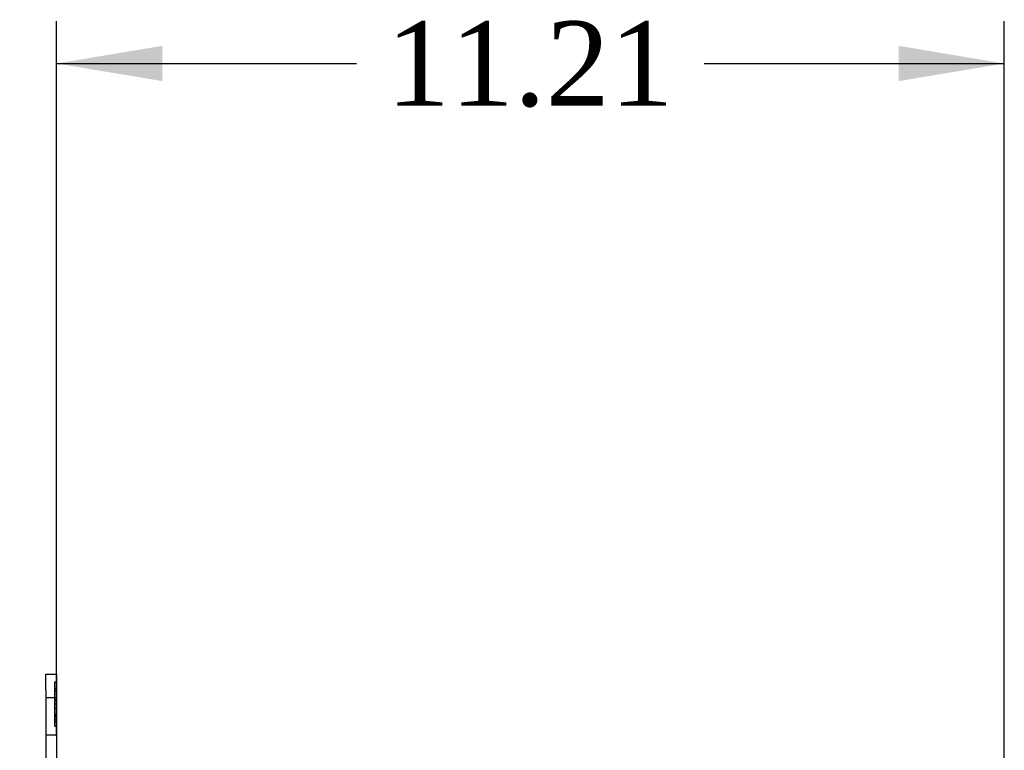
# Model space of a CAD drawing. Header units: inches. Extents: x 1 to 240, y -1 to 159.
# Tile 29 of 65: x 14 to 26, y 101 to 109. Entities that reach past the tile are written whole.
import ezdxf
from ezdxf.enums import TextEntityAlignment as Align
from ezdxf.lldxf.tags import DXFTag

# ---------------------------------------------------------------- set-up
doc = ezdxf.new("R2010")
doc.units = ezdxf.units.IN
doc.header["$MEASUREMENT"] = 0
doc.layers.add('Default', color=7, linetype='Continuous')
doc.layers.add('FET07720', color=7, linetype='Continuous')
doc.styles.add('SEACAD_Times_New_Roman', font='times.ttf')
tags = doc.linetypes.add('HIDDEN2', pattern=[0.1875, 0.125, -0.0625]).pattern_tags.tags
tags[6:7] = [DXFTag(74, 4), DXFTag(75, 0), DXFTag(340, '0'), DXFTag(46, 0.0), DXFTag(50, 0.0), DXFTag(44, 0.0), DXFTag(45, 0.0)]
tags[4:5] = [DXFTag(74, 4), DXFTag(75, 0), DXFTag(340, '0'), DXFTag(46, 0.0), DXFTag(50, 0.0), DXFTag(44, 0.0), DXFTag(45, 0.0)]
doc.dimstyles.new('HAMMOND_(STH_-_240x160)', dxfattribs={"dimtxt": 1, "dimasz": 1.25, "dimexe": 0.5, "dimexo": 0.5, "dimgap": 0.25, "dimtad": 0, "dimtih": 1, "dimtoh": 1, "dimlfac": 0.125, "dimzin": 0, "dimdsep": 46, "dimtxsty": 'SEACAD_Times_New_Roman', "dimblk1": '_SE_FILLED', "dimblk2": '_SE_FILLED', "dimsah": 1, "dimcen": 0.5, "dimadec": 0, "dimazin": 0, "dimtfac": 0.8, "dimtofl": 0, "dimtmove": 0, "dimatfit": 3, "dimfxl": 1, "dimtolj": 1, "dimtzin": 0, "dimarcsym": 0})

# ---------------------------------------------------------------- blocks, each defined once
blk = doc.blocks.new('SE6')
at = {"layer": 'FET07720', "color": 7, "linetype": 'Continuous'}
for p, q in [((14.771, 101.366), (14.771, 101.553)), ((14.771, 101.553), (14.896, 101.553)), ((14.896, 101.553), (14.896, 101.366)), ((14.771, 101.366), (14.771, 99.241)), ((14.896, 101.366), (14.896, 100.32))]:
    blk.add_line(p, q, dxfattribs=at)
at = {"layer": 'FET07720', "color": 7, "linetype": 'HIDDEN2'}
for p, q in [((14.876, 101.46), (14.896, 101.46)), ((14.876, 101.248), (14.876, 101.46)), ((14.876, 101.382), (14.896, 101.382)), ((14.876, 101.354), (14.896, 101.354)), ((14.896, 101.272), (14.771, 101.272)), ((14.876, 101.248), (14.896, 101.248)), ((14.876, 101.241), (14.896, 101.241)), ((14.876, 101.07), (14.876, 101.241)), ((14.876, 101.202), (14.896, 101.202)), ((14.876, 101.15), (14.896, 101.15)), ((14.876, 101.077), (14.896, 101.077)), ((14.876, 101.07), (14.896, 101.07)), ((14.876, 101.056), (14.876, 101.07)), ((14.876, 101.056), (14.896, 101.056)), ((14.876, 100.991), (14.876, 101.056)), ((14.876, 101.045), (14.896, 101.045)), ((14.876, 101.016), (14.896, 101.016)), ((14.876, 100.938), (14.876, 100.991)), ((14.876, 100.991), (14.896, 100.991)), ((14.876, 100.938), (14.896, 100.938)), ((14.771, 100.834), (14.896, 100.834))]:
    blk.add_line(p, q, dxfattribs=at)
blk = doc.blocks.new('DMBLK2311')
at = {"layer": 'Default', "linetype": 'Continuous'}
for points in [[(11.177, 100.303), (11.593, 100.303), (11.385, 101.553)], [(11.177, 64.553), (11.385, 63.303), (11.593, 64.553)]]:
    blk.add_hatch(color=7, dxfattribs=at).paths.add_polyline_path(points)
at = {"layer": 'Default', "color": 7, "linetype": 'Continuous'}
for p, q in [((14.271, 101.553), (10.885, 101.553)), ((11.385, 83.278), (11.385, 101.553)), ((11.385, 63.303), (11.385, 81.928)), ((14.271, 63.303), (10.885, 63.303))]:
    blk.add_line(p, q, dxfattribs=at)
at = {"layer": 'Default', "color": 7, "linetype": 'Continuous', "style": 'SEACAD_Times_New_Roman'}
blk.add_text('38.25', height=1, dxfattribs=at).set_placement((9.679, 82.928), align=Align.TOP_LEFT)
blk = doc.blocks.new('_SE_FILLED')
at = {"color": 0}
blk.add_line((0, 0), (-1, 0), dxfattribs=at)
blk.add_solid([(0, 0), (-1, -0.1665), (-1, 0.1665), (0, 0)], dxfattribs=at)
blk = doc.blocks.new('DMBLK2312')
at = {"layer": 'Default', "linetype": 'Continuous'}
for points in [[(16.146, 108.982), (14.896, 108.773), (16.146, 108.565)], [(24.856, 108.982), (24.856, 108.565), (26.106, 108.773)]]:
    blk.add_hatch(color=7, dxfattribs=at).paths.add_polyline_path(points)
at = {"layer": 'Default', "color": 7, "linetype": 'Continuous'}
for p, q in [((14.896, 100.82), (14.896, 109.273)), ((26.106, 99.923), (26.106, 109.273)), ((14.896, 108.773), (18.445, 108.773)), ((22.557, 108.773), (26.106, 108.773))]:
    blk.add_line(p, q, dxfattribs=at)
at = {"layer": 'Default', "color": 7, "linetype": 'Continuous', "style": 'SEACAD_Times_New_Roman'}
blk.add_text('11.21', height=1, dxfattribs=at).set_placement((18.795, 109.273), align=Align.TOP_LEFT)

msp = doc.modelspace()

# ---------------------------------------------------------------- block references
at = {"layer": 'Default'}
msp.add_blockref('SE6', (0, 0), dxfattribs=at)

# ---------------------------------------------------------------- dimensions: what is measured, and where the dimension line sits
at = {"layer": 'Default', "color": 7, "linetype": 'Continuous'}
dim = msp.add_linear_dim(base=(26.106, 108.773), p1=(14.896, 100.32), p2=(26.106, 99.423), text='\\A1;<>', dimstyle='HAMMOND_(STH_-_240x160)', override={"dimlfac": 1}, dxfattribs=at)
dim.commit()
dim.dimension.update_dxf_attribs({"geometry": 'DMBLK2312', "text_midpoint": (20.501, 108.773), "dimtype": 160})
dim = msp.add_linear_dim(base=(11.385, 63.303), p1=(14.896, 63.303), p2=(14.771, 101.553), angle=90.1872, text='\\A1;<>', dimstyle='HAMMOND_(STH_-_240x160)', override={"dimlfac": 1}, dxfattribs=at)
dim.commit()
dim.dimension.update_dxf_attribs({"geometry": 'DMBLK2311', "text_midpoint": (11.385, 82.428), "dimtype": 161})

doc.saveas('drawing.dxf')
